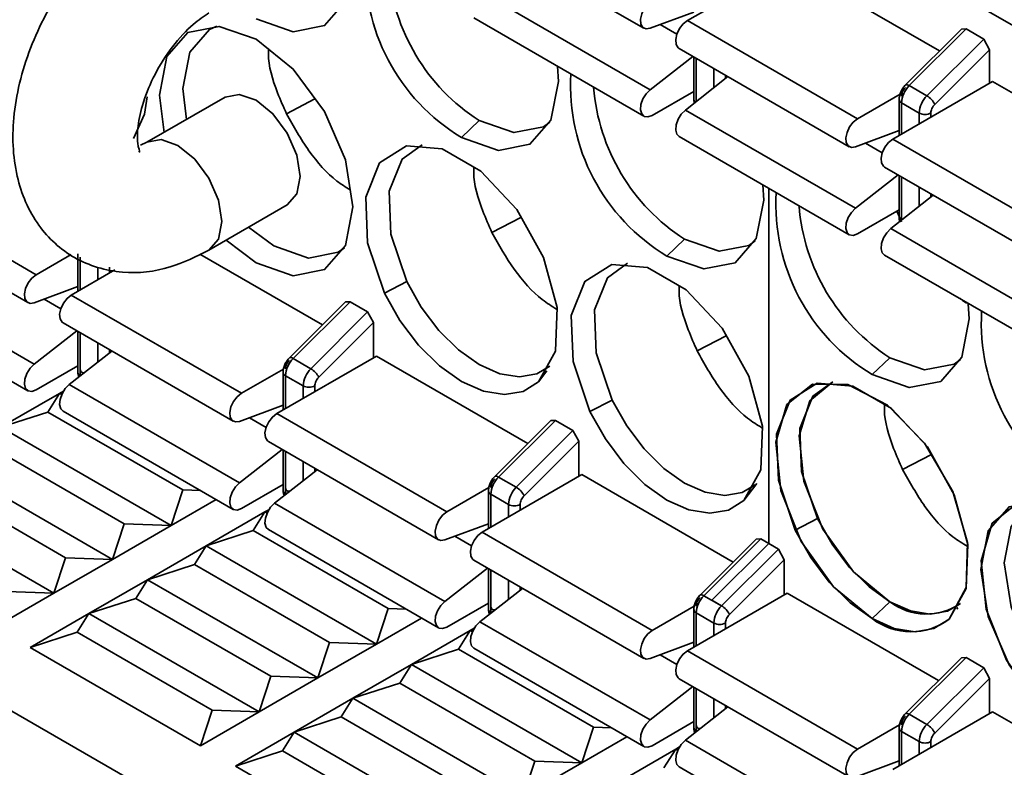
# Model space of a CAD drawing. Header units: millimetres. Extents: x 0 to 420, y 0 to 297.
# Tile 67 of 110: x 294.11 to 298.07, y 118.39 to 121.39. Entities that reach past the tile are written whole.
import ezdxf

# ---------------------------------------------------------------- set-up
doc = ezdxf.new("R2010")
doc.units = ezdxf.units.MM

msp = doc.modelspace()

# ---------------------------------------------------------------- linework, layer by layer
at = {"color": 7, "linetype": 'Continuous', "lineweight": 35}
for p, q in [((290.4322, 125.7956), (298.7776, 120.9779)), ((297.1228, 121.9333), (306.295, 116.6383)), ((295.9379, 121.7511), (296.6215, 121.3565)), ((296.7962, 121.387), (297.1969, 121.6183)), ((297.1969, 121.6183), (297.8092, 121.2648)), ((296.6465, 121.1092), (295.963, 121.5038)), ((295.9379, 121.3972), (296.6215, 121.0026)), ((296.8218, 121.421), (296.6465, 121.3558)), ((296.7962, 121.387), (297.4797, 120.9924)), ((297.8972, 121.3527), (297.6721, 121.1281)), ((297.9158, 121.3531), (297.6875, 121.1254)), ((297.8972, 121.3527), (297.9158, 121.3531)), ((297.9158, 121.3531), (297.9865, 121.3123)), ((296.7629, 121.2748), (297.4464, 120.8802)), ((297.9865, 121.3123), (297.7582, 121.0846)), ((297.9865, 121.3123), (298.0101, 121.2697)), ((296.6465, 121.1092), (296.8177, 121.2431)), ((296.8218, 121.2408), (296.8218, 121.0714)), ((297.7899, 121.05), (298.0101, 121.2697)), ((298.0101, 121.2697), (298.0101, 121.1353)), ((296.788, 121.0275), (296.9591, 121.1615)), ((298.0219, 121.1421), (297.6212, 120.9107)), ((297.6875, 121.1254), (297.7582, 121.0846)), ((298.0219, 121.1421), (298.6341, 120.7886)), ((294.9388, 121.0793), (294.6243, 120.8978)), ((296.8218, 121.1023), (296.6548, 121.0059)), ((297.4797, 120.9924), (297.6506, 121.091)), ((295.3, 121.0718), (295.1859, 121.0125)), ((297.6468, 121.0699), (297.6468, 120.9255)), ((297.6565, 121.0563), (297.7272, 121.0155)), ((296.788, 121.0275), (297.4715, 120.633)), ((295.9595, 120.9854), (295.8888, 120.9173)), ((296.7629, 120.921), (297.4464, 120.5264)), ((297.6468, 120.9448), (297.4715, 120.8796)), ((294.6243, 120.8978), (294.5986, 120.8859)), ((297.6212, 120.9107), (298.3047, 120.5161)), ((297.5878, 120.7986), (298.2714, 120.404)), ((293.4964, 120.7607), (294.1799, 120.3661)), ((297.4715, 120.633), (297.6427, 120.7669)), ((297.6468, 120.7646), (297.6468, 120.5951)), ((290.4322, 120.7195), (298.7776, 115.9018)), ((297.1228, 120.7132), (297.1228, 119.2863)), ((297.6129, 120.5513), (297.7841, 120.6853)), ((293.463, 120.6485), (294.1466, 120.2539)), ((294.8743, 120.4647), (295.1888, 120.6463)), ((297.6468, 120.6261), (297.4797, 120.5297)), ((297.6386, 120.6191), (297.6559, 120.5788)), ((297.6386, 120.6191), (297.6559, 120.5788)), ((296.1267, 120.5965), (296.0109, 120.5362)), ((295.0334, 120.5566), (295.1345, 120.4817)), ((298.2965, 120.1567), (297.6129, 120.5513)), ((295.0638, 120.4137), (294.9438, 120.5049)), ((296.7137, 120.4411), (296.7844, 120.5091)), ((294.3205, 120.4472), (294.1799, 120.3661)), ((294.3469, 120.4503), (294.3469, 120.2992)), ((294.8377, 120.449), (295.3301, 120.1647)), ((297.5878, 120.4447), (298.2714, 120.0501)), ((294.1717, 120.0066), (293.4881, 120.4012)), ((294.4966, 120.3856), (294.3213, 120.2844)), ((295.6691, 120.3389), (295.5797, 120.2924)), ((293.463, 120.2947), (294.1466, 119.9001)), ((294.1717, 120.2533), (294.3469, 120.3185)), ((294.3213, 120.2844), (295.0049, 119.8898)), ((295.4223, 120.2568), (295.1972, 120.0322)), ((295.4409, 120.2572), (295.2127, 120.0295)), ((295.4223, 120.2568), (295.4409, 120.2572)), ((295.4409, 120.2572), (295.5116, 120.2164)), ((295.5116, 120.2164), (295.2834, 119.9887)), ((295.5116, 120.2164), (295.5352, 120.1738)), ((294.288, 120.1723), (294.9715, 119.7777)), ((295.315, 119.9542), (295.5352, 120.1738)), ((295.5352, 120.1738), (295.5352, 120.0327)), ((294.3429, 120.1406), (294.1717, 120.0066)), ((294.3469, 120.1382), (294.3469, 119.9755)), ((296.9517, 120.1203), (296.8358, 120.06)), ((294.4843, 120.0589), (294.3131, 119.925)), ((295.547, 120.0395), (295.1463, 119.8082)), ((295.2127, 120.0295), (295.2834, 119.9887)), ((295.547, 120.0395), (296.155, 119.6885)), ((297.6094, 120.0329), (297.5387, 119.9648)), ((297.5387, 119.9648), (297.6094, 120.0329)), ((294.1799, 119.9034), (294.3469, 119.9998)), ((294.3449, 119.9986), (294.3469, 119.9974)), ((295.0049, 119.8898), (295.1734, 119.9871)), ((295.1719, 119.9741), (295.1719, 119.823)), ((295.1816, 119.9605), (295.2524, 119.9196)), ((294.0385, 119.7534), (294.2742, 119.8895)), ((294.2271, 119.8146), (294.2742, 119.8895)), ((294.2742, 119.8895), (294.2899, 119.8985)), ((294.2742, 119.8895), (294.287, 119.8936)), ((294.2742, 119.8895), (294.2825, 119.8846)), ((294.9966, 119.5304), (294.3131, 119.925)), ((296.4941, 119.8627), (296.4046, 119.8162)), ((294.0385, 119.7534), (294.2271, 119.8146)), ((294.2271, 119.8146), (294.7692, 119.5017)), ((294.288, 119.8184), (294.9715, 119.4238)), ((294.9966, 119.777), (295.1719, 119.8422)), ((295.1463, 119.8082), (295.8298, 119.4136)), ((296.2473, 119.7806), (296.0221, 119.556)), ((296.2659, 119.781), (296.0376, 119.5533)), ((296.2473, 119.7806), (296.2659, 119.781)), ((296.2659, 119.781), (296.3366, 119.7402)), ((294.0385, 119.7534), (294.722, 119.3588)), ((296.3366, 119.7402), (296.1083, 119.5125)), ((296.3366, 119.7402), (296.3602, 119.6976)), ((295.113, 119.696), (295.7965, 119.3014)), ((296.14, 119.4779), (296.3602, 119.6976)), ((296.3602, 119.6976), (296.3602, 119.5565)), ((293.9914, 119.6786), (294.5335, 119.3656)), ((295.1678, 119.6643), (294.9966, 119.5304)), ((295.1719, 119.662), (295.1719, 119.4992)), ((294.4863, 119.2227), (293.8028, 119.6173)), ((297.7767, 119.6441), (297.6608, 119.5837)), ((297.6608, 119.5837), (297.7767, 119.644)), ((295.3092, 119.5827), (295.138, 119.4487)), ((294.2978, 119.2295), (293.7556, 119.5425)), ((296.3719, 119.5633), (295.9712, 119.3319)), ((296.0376, 119.5533), (296.1083, 119.5125)), ((296.3719, 119.5633), (296.98, 119.2123)), ((294.7692, 119.5017), (294.722, 119.3588)), ((294.8412, 119.4991), (294.7692, 119.5017)), ((295.1719, 119.5235), (295.0049, 119.4271)), ((295.1698, 119.5223), (295.1719, 119.5212)), ((295.8298, 119.4136), (295.9984, 119.5109)), ((295.9968, 119.4978), (295.9968, 119.3467)), ((297.0748, 119.5275), (297.0228, 119.4593)), ((294.2506, 119.0867), (293.5671, 119.4813)), ((294.9031, 119.4633), (294.722, 119.3588)), ((296.0066, 119.4842), (296.0773, 119.4434)), ((295.0992, 119.4132), (295.1148, 119.4223)), ((295.0992, 119.4132), (295.1119, 119.4174)), ((295.8216, 119.0542), (295.138, 119.4487)), ((296.0773, 119.4434), (296.0773, 119.3932)), ((296.1245, 119.4204), (296.1245, 119.4434)), ((294.8634, 119.2771), (295.0992, 119.4132)), ((295.052, 119.3384), (295.0992, 119.4132)), ((295.0992, 119.4132), (295.1075, 119.4084)), ((297.319, 119.3864), (297.2296, 119.3399)), ((294.5335, 119.3656), (294.4863, 119.2227)), ((294.722, 119.3588), (294.4863, 119.2227)), ((294.722, 119.3588), (294.5335, 119.3656)), ((294.8634, 119.2771), (295.052, 119.3384)), ((295.052, 119.3384), (295.5941, 119.0254)), ((295.113, 119.3422), (295.7965, 118.9476)), ((295.8216, 119.3008), (295.9968, 119.366)), ((295.9712, 119.3319), (296.6548, 118.9373)), ((297.0723, 119.3043), (296.8471, 119.0797)), ((297.0908, 119.3047), (296.8626, 119.077)), ((297.0723, 119.3043), (297.0908, 119.3047)), ((297.0908, 119.3047), (297.1615, 119.2639)), ((294.6277, 119.1411), (294.8634, 119.2771)), ((294.8163, 119.2023), (294.8634, 119.2771)), ((294.8634, 119.2771), (295.547, 118.8826)), ((297.1228, 119.2863), (296.8945, 119.0586)), ((297.1615, 119.2639), (296.9333, 119.0362)), ((297.1228, 119.2863), (297.1615, 119.2639)), ((297.1615, 119.2639), (297.1851, 119.2213)), ((294.2978, 119.2295), (294.2506, 119.0867)), ((294.4863, 119.2227), (294.2506, 119.0867)), ((294.4863, 119.2227), (294.2978, 119.2295)), ((295.9379, 119.2198), (296.6215, 118.8252)), ((296.9649, 119.0017), (297.1851, 119.2213)), ((297.1851, 119.2213), (297.1851, 119.0802)), ((294.6277, 119.1411), (294.8163, 119.2023)), ((294.8163, 119.2023), (295.3584, 118.8894)), ((295.9928, 119.1881), (295.8216, 119.0542)), ((295.9968, 119.1858), (295.9968, 119.023)), ((294.392, 119.005), (294.6277, 119.1411)), ((294.5806, 119.0662), (294.6277, 119.1411)), ((294.6277, 119.1411), (295.3113, 118.7465)), ((296.0773, 119.1393), (296.0773, 119.062)), ((296.1342, 119.1065), (295.963, 118.9725)), ((296.1245, 119.0988), (296.1245, 119.1121)), ((294.2506, 119.0867), (294.0149, 118.9506)), ((294.2506, 119.0867), (294.0621, 119.0935)), ((294.392, 119.005), (294.5806, 119.0662)), ((294.5806, 119.0662), (295.1227, 118.7533)), ((297.1969, 119.087), (296.7962, 118.8557)), ((296.8626, 119.077), (296.9333, 119.0362)), ((296.8945, 119.0586), (296.9333, 119.0362)), ((297.1969, 119.087), (297.8049, 118.736)), ((295.5941, 119.0254), (295.547, 118.8826)), ((295.6661, 119.0228), (295.5941, 119.0254)), ((295.9968, 119.0473), (295.8298, 118.9509)), ((295.9948, 119.0461), (295.9968, 119.0449)), ((296.8233, 119.0347), (296.6548, 118.9373)), ((296.8218, 119.0216), (296.8218, 118.8705)), ((297.5387, 118.985), (297.6094, 119.053)), ((294.1563, 118.8689), (294.392, 119.005)), ((294.3449, 118.9302), (294.392, 119.005)), ((295.0756, 118.6104), (294.392, 119.005)), ((295.7281, 118.9871), (295.547, 118.8826)), ((296.8316, 119.008), (296.9023, 118.9672)), ((295.9241, 118.937), (295.9398, 118.946)), ((295.9241, 118.937), (295.9369, 118.9411)), ((296.6465, 118.5779), (295.963, 118.9725)), ((296.9494, 118.9442), (296.9494, 118.9672)), ((294.1563, 118.8689), (294.3449, 118.9302)), ((294.3449, 118.9302), (294.887, 118.6172)), ((295.6884, 118.8009), (295.9241, 118.937)), ((295.877, 118.8621), (295.9241, 118.937)), ((295.9241, 118.937), (295.9324, 118.9322)), ((294.8399, 118.4743), (294.1563, 118.8689)), ((295.3584, 118.8894), (295.3113, 118.7465)), ((295.547, 118.8826), (295.3113, 118.7465)), ((295.547, 118.8826), (295.3584, 118.8894)), ((295.6884, 118.8009), (295.877, 118.8621)), ((295.877, 118.8621), (296.4191, 118.5492)), ((295.9379, 118.8659), (296.6215, 118.4713)), ((296.6465, 118.8246), (296.8218, 118.8898)), ((296.7962, 118.8557), (297.4797, 118.4611)), ((297.8972, 118.8281), (297.6721, 118.6035)), ((297.9158, 118.8285), (297.6875, 118.6008)), ((297.8972, 118.8281), (297.9158, 118.8285)), ((297.9158, 118.8285), (297.9865, 118.7877)), ((295.4527, 118.6648), (295.6884, 118.8009)), ((295.6413, 118.7261), (295.6884, 118.8009)), ((296.3719, 118.4063), (295.6884, 118.8009)), ((297.9865, 118.7877), (297.7582, 118.56)), ((297.9865, 118.7877), (298.0101, 118.7451)), ((295.1227, 118.7533), (295.0756, 118.6104)), ((295.3113, 118.7465), (295.0756, 118.6104)), ((295.3113, 118.7465), (295.1227, 118.7533)), ((296.7629, 118.7435), (297.4464, 118.3489)), ((297.7899, 118.5254), (298.0101, 118.7451)), ((298.0101, 118.7451), (298.0101, 118.604)), ((295.4527, 118.6648), (295.6413, 118.7261)), ((296.1834, 118.4131), (295.6413, 118.7261)), ((296.8177, 118.7119), (296.6465, 118.5779)), ((296.8218, 118.7095), (296.8218, 118.5468)), ((295.217, 118.5288), (295.4527, 118.6648)), ((295.4056, 118.59), (295.4527, 118.6648)), ((296.1362, 118.2702), (295.4527, 118.6648)), ((296.9591, 118.6302), (296.788, 118.4963)), ((296.9494, 118.6226), (296.9494, 118.6358)), ((294.887, 118.6172), (294.8399, 118.4743)), ((295.0756, 118.6104), (294.8399, 118.4743)), ((295.0756, 118.6104), (294.887, 118.6172)), ((295.217, 118.5288), (295.4056, 118.59)), ((295.9477, 118.2771), (295.4056, 118.59)), ((298.0219, 118.6108), (297.6212, 118.3795)), ((297.6875, 118.6008), (297.7582, 118.56)), ((298.0219, 118.6108), (298.6299, 118.2598)), ((296.4191, 118.5492), (296.3719, 118.4063)), ((296.4911, 118.5466), (296.4191, 118.5492)), ((296.8218, 118.5711), (296.6548, 118.4746)), ((296.8197, 118.5699), (296.8218, 118.5687)), ((297.4797, 118.4611), (297.6483, 118.5584)), ((297.6468, 118.5453), (297.6468, 118.3942)), ((294.9813, 118.3927), (295.217, 118.5288)), ((295.1699, 118.4539), (295.217, 118.5288)), ((295.9005, 118.1342), (295.217, 118.5288)), ((296.553, 118.5108), (296.3719, 118.4063)), ((297.6565, 118.5317), (297.7272, 118.4909)), ((296.7491, 118.4607), (296.7647, 118.4698)), ((296.7491, 118.4607), (296.7619, 118.4649)), ((297.4715, 118.1017), (296.788, 118.4963)), ((294.9813, 118.3927), (295.1699, 118.4539)), ((295.1699, 118.4539), (295.712, 118.141)), ((296.5134, 118.3247), (296.7491, 118.4607)), ((296.7019, 118.3859), (296.7491, 118.4607)), ((296.7574, 118.4559), (296.7491, 118.4607)), ((295.6648, 117.9981), (294.9813, 118.3927)), ((296.1834, 118.4131), (296.1362, 118.2702)), ((296.3719, 118.4063), (296.1362, 118.2702)), ((296.3719, 118.4063), (296.1834, 118.4131)), ((296.7629, 118.3897), (297.4464, 117.9951)), ((297.4715, 118.3483), (297.6468, 118.4135))]:
    msp.add_line(p, q, dxfattribs=at)
at = {"color": 8, "linetype": 'Continuous', "lineweight": 35}
for p, q in [((296.7538, 121.3317), (296.6864, 121.3706)), ((296.8316, 121.0617), (296.8316, 121.2352)), ((296.9023, 121.1943), (296.9023, 121.117)), ((296.9494, 121.1539), (296.9494, 121.1671)), ((297.6565, 120.9312), (297.6565, 121.0563)), ((297.7272, 121.0155), (297.7272, 120.972)), ((297.7744, 120.9992), (297.7744, 121.0155)), ((297.5787, 120.8555), (297.5113, 120.8944)), ((297.6565, 120.5854), (297.6565, 120.7589)), ((297.7272, 120.7181), (297.7272, 120.6408)), ((297.7744, 120.6776), (297.7744, 120.6909)), ((294.3567, 120.3048), (294.3567, 120.4367)), ((294.4274, 120.3959), (294.4274, 120.3457)), ((294.4745, 120.3729), (294.4745, 120.3959)), ((294.2789, 120.2292), (294.2115, 120.2681)), ((294.3567, 119.9619), (294.3567, 120.1326)), ((294.4274, 120.0918), (294.4274, 120.0144)), ((294.4745, 120.0513), (294.4745, 120.0646)), ((296.2318, 119.9801), (296.1978, 119.9355)), ((294.3587, 119.9607), (294.3567, 119.9619)), ((294.3567, 119.9592), (294.3567, 119.9619)), ((295.1816, 119.8286), (295.1816, 119.9605)), ((295.2524, 119.9196), (295.2524, 119.8694)), ((295.2995, 119.8966), (295.2995, 119.9196)), ((295.1038, 119.7529), (295.0364, 119.7918)), ((295.1816, 119.4856), (295.1816, 119.6564)), ((295.2524, 119.6155), (295.2524, 119.5382)), ((295.2995, 119.5751), (295.2995, 119.5883)), ((295.1837, 119.4845), (295.1816, 119.4856)), ((295.1817, 119.4829), (295.1816, 119.4856)), ((296.0066, 119.3524), (296.0066, 119.4842)), ((295.9288, 119.2767), (295.8614, 119.3156)), ((296.0066, 119.0094), (296.0066, 119.1801)), ((297.8825, 119.0286), (297.8784, 119.0233)), ((297.8825, 119.0286), (297.8817, 119.0276)), ((296.0086, 119.0082), (296.0066, 119.0094)), ((296.0066, 119.0094), (296.0067, 119.0067)), ((296.8316, 118.8761), (296.8316, 119.008)), ((296.9023, 118.9672), (296.9023, 118.9169)), ((296.9494, 118.9442), (296.9494, 118.9672)), ((296.7538, 118.8005), (296.6864, 118.8394)), ((296.8316, 118.5332), (296.8316, 118.7039)), ((296.9023, 118.6631), (296.9023, 118.5857)), ((296.9494, 118.6226), (296.9494, 118.6358)), ((296.8336, 118.532), (296.8316, 118.5332)), ((296.8316, 118.5304), (296.8316, 118.5332)), ((297.6565, 118.3999), (297.6565, 118.5317)), ((297.7272, 118.4909), (297.7272, 118.4407)), ((297.7744, 118.4679), (297.7744, 118.4909))]:
    msp.add_line(p, q, dxfattribs=at)
at = {"color": 7, "linetype": 'Continuous', "lineweight": 35, "flags": 128}
for points in [[(295.4493, 121.6793), (295.4527, 121.6181), (295.4231, 121.4634), (295.3388, 121.3663), (295.2126, 121.3418), (295.0638, 121.3936)], [(296.6465, 121.3558), (296.6303, 121.3535), (296.6174, 121.3595), (296.6095, 121.3729), (296.6078, 121.3919), (296.6125, 121.4139), (296.6229, 121.436), (296.6377, 121.4551), (296.6548, 121.4686)], [(294.6938, 120.9379), (294.6749, 121.0873), (294.7045, 121.2421), (294.7888, 121.3391), (294.915, 121.3636), (295.0638, 121.3119), (295.2126, 121.1918), (295.3388, 121.0216), (295.4231, 120.8272), (295.4527, 120.6383), (295.4231, 120.4835), (295.3388, 120.3865), (295.2126, 120.362), (295.0638, 120.4137), (295.0638, 120.4137)], [(294.9052, 121.3644), (294.8762, 121.3511), (294.797, 121.2599), (294.7692, 121.1145), (294.7834, 120.9896)], [(296.7629, 121.2748), (296.7588, 121.2778), (296.7509, 121.2912), (296.7492, 121.3102), (296.7539, 121.3322), (296.7644, 121.3543), (296.7791, 121.3734), (296.7962, 121.387)], [(296.2743, 121.203), (296.2777, 121.1419), (296.2481, 120.9871), (296.1638, 120.8901), (296.0376, 120.8656), (295.8888, 120.9173)], [(294.6266, 121.0809), (294.6158, 121.0111), (294.5709, 120.9136)], [(294.9388, 121.0793), (294.9961, 121.0904), (295.0638, 121.0669), (295.1314, 121.0123), (295.1888, 120.935), (295.2271, 120.8466), (295.2406, 120.7607), (295.2271, 120.6904), (295.1888, 120.6463), (295.1888, 120.6463)], [(296.6548, 121.0059), (296.6377, 120.9998), (296.6229, 121.0018), (296.6125, 121.0119), (296.6078, 121.0285), (296.6095, 121.0494), (296.6174, 121.0718), (296.6303, 121.0927), (296.6465, 121.1092)], [(296.7629, 120.921), (296.7539, 120.9302), (296.7492, 120.9468), (296.7509, 120.9678), (296.7588, 120.9902), (296.7717, 121.0111), (296.788, 121.0275)], [(295.9595, 120.9854), (296.0993, 120.9368), (296.2178, 120.9598), (296.2438, 120.9782)], [(297.4715, 120.8796), (297.4552, 120.8773), (297.4423, 120.8832), (297.4345, 120.8966), (297.4328, 120.9156), (297.4375, 120.9377), (297.4479, 120.9597), (297.4627, 120.9788), (297.4797, 120.9924)], [(297.4715, 120.8796), (297.4552, 120.8773), (297.4423, 120.8832), (297.4345, 120.8966), (297.4328, 120.9156), (297.4375, 120.9377), (297.4479, 120.9597), (297.4627, 120.9788), (297.4797, 120.9924)], [(295.5797, 120.2924), (295.5117, 120.4939), (295.5046, 120.6782), (295.5593, 120.8154), (295.6671, 120.8835), (295.8107, 120.8716), (295.9668, 120.7815), (296.1104, 120.6277), (296.2182, 120.4351), (296.2729, 120.2346), (296.2658, 120.0587), (296.1978, 119.9355)], [(295.7301, 120.8882), (295.65, 120.8302), (295.5986, 120.7013), (295.6053, 120.5283), (295.6691, 120.3389)], [(297.5878, 120.7986), (297.5837, 120.8016), (297.5759, 120.815), (297.5742, 120.834), (297.5789, 120.856), (297.5893, 120.8781), (297.6041, 120.8972), (297.6212, 120.9107)], [(297.5878, 120.7986), (297.5837, 120.8016), (297.5759, 120.815), (297.5742, 120.834), (297.5789, 120.856), (297.5893, 120.8781), (297.6041, 120.8972), (297.6212, 120.9107)], [(297.0992, 120.7268), (297.1026, 120.6657), (297.073, 120.5109), (296.9887, 120.4139), (296.8625, 120.3893), (296.7137, 120.4411)], [(297.4797, 120.5297), (297.4627, 120.5235), (297.4479, 120.5256), (297.4375, 120.5356), (297.4328, 120.5522), (297.4345, 120.5732), (297.4423, 120.5956), (297.4552, 120.6165), (297.4715, 120.633)], [(297.4797, 120.5297), (297.4627, 120.5235), (297.4479, 120.5256), (297.4375, 120.5356), (297.4328, 120.5522), (297.4345, 120.5732), (297.4423, 120.5956), (297.4552, 120.6165), (297.4715, 120.633)], [(297.5878, 120.4447), (297.5789, 120.454), (297.5742, 120.4706), (297.5759, 120.4915), (297.5837, 120.514), (297.5967, 120.5348), (297.6129, 120.5513)], [(297.5878, 120.4447), (297.5789, 120.454), (297.5742, 120.4706), (297.5759, 120.4915), (297.5837, 120.514), (297.5967, 120.5348), (297.6129, 120.5513)], [(296.7844, 120.5091), (296.9242, 120.4605), (297.0428, 120.4835), (297.0688, 120.502)], [(295.1345, 120.4817), (295.2743, 120.4331), (295.3928, 120.4562), (295.4189, 120.4746)], [(296.4046, 119.8162), (296.3367, 120.0177), (296.3295, 120.2019), (296.3843, 120.3392), (296.4921, 120.4073), (296.6356, 120.3953), (296.7918, 120.3052), (296.9353, 120.1514), (297.0431, 119.9588), (297.0979, 119.7584), (297.0907, 119.5824), (297.0228, 119.4593)], [(296.5551, 120.4119), (296.4749, 120.354), (296.4235, 120.2251), (296.4303, 120.052), (296.4941, 119.8627)], [(294.1799, 120.3661), (294.1628, 120.3525), (294.1481, 120.3334), (294.1376, 120.3113), (294.133, 120.2893), (294.1346, 120.2703), (294.1425, 120.2569), (294.1554, 120.251), (294.1717, 120.2533)], [(295.6691, 120.3389), (295.7272, 120.2358), (295.7975, 120.1427), (295.8763, 120.0646), (295.9595, 120.0055), (296.0426, 119.9686), (296.1214, 119.9557), (296.1917, 119.9676), (296.2438, 119.9983)], [(294.3213, 120.2844), (294.3043, 120.2709), (294.2895, 120.2518), (294.2791, 120.2297), (294.2744, 120.2077), (294.2761, 120.1887), (294.2839, 120.1753), (294.288, 120.1723)], [(296.1978, 119.9355), (296.136, 119.8972), (296.0612, 119.8845), (295.9773, 119.8981), (295.8888, 119.9375), (295.8002, 120.0004), (295.7164, 120.0835), (295.6415, 120.1826), (295.5797, 120.2924)], [(297.9243, 120.2493), (297.9276, 120.1894), (297.898, 120.0347), (297.8137, 119.9376), (297.6875, 119.9131), (297.5387, 119.9648)], [(297.9243, 120.2493), (297.9276, 120.1894), (297.898, 120.0347), (297.8137, 119.9376), (297.6875, 119.9131), (297.5387, 119.9648)], [(297.6094, 120.0329), (297.7492, 119.9843), (297.8677, 120.0073), (297.8937, 120.0257)], [(297.6094, 120.0329), (297.7492, 119.9843), (297.8677, 120.0073), (297.8937, 120.0257)], [(294.1717, 120.0066), (294.1554, 119.9902), (294.1425, 119.9693), (294.1346, 119.9468), (294.133, 119.9259), (294.1376, 119.9093), (294.1481, 119.8993), (294.1628, 119.8972), (294.1799, 119.9034)], [(297.2296, 119.3399), (297.1617, 119.5415), (297.1545, 119.7257), (297.2092, 119.8629), (297.3171, 119.9311), (297.4606, 119.9191), (297.6167, 119.829), (297.7603, 119.6752), (297.8681, 119.4826), (297.9228, 119.2821), (297.9157, 119.1062), (297.8477, 118.9831)], [(297.38, 119.9357), (297.2875, 119.8602), (297.2452, 119.7188), (297.2641, 119.5364), (297.3409, 119.3437), (297.4629, 119.173), (297.6094, 119.053)], [(297.38, 119.9357), (297.2999, 119.8778), (297.2485, 119.7488), (297.2552, 119.5758), (297.319, 119.3864)], [(294.3131, 119.925), (294.2968, 119.9085), (294.2839, 119.8876), (294.2761, 119.8652), (294.2744, 119.8443), (294.2791, 119.8277), (294.288, 119.8184)], [(295.0049, 119.8898), (294.9878, 119.8763), (294.973, 119.8572), (294.9626, 119.8351), (294.9579, 119.8131), (294.9596, 119.7941), (294.9674, 119.7807), (294.9804, 119.7747), (294.9966, 119.777)], [(297.5387, 118.985), (297.3827, 119.1127), (297.2529, 119.2944), (297.1711, 119.4996), (297.151, 119.6937), (297.196, 119.8443), (297.2985, 119.926), (297.4413, 119.9251), (297.6005, 119.8418), (297.7493, 119.69), (297.8627, 119.4953), (297.9218, 119.2903), (297.9165, 119.1094), (297.8477, 118.9831)], [(296.4941, 119.8627), (296.5522, 119.7596), (296.6225, 119.6665), (296.7013, 119.5883), (296.7844, 119.5293), (296.8676, 119.4923), (296.9464, 119.4795), (297.0167, 119.4914), (297.0688, 119.5221)], [(297.0228, 119.4593), (296.9609, 119.4209), (296.8861, 119.4082), (296.8022, 119.4219), (296.7137, 119.4612), (296.6252, 119.5241), (296.5413, 119.6073), (296.4665, 119.7064), (296.4046, 119.8162)], [(295.1463, 119.8082), (295.1292, 119.7946), (295.1145, 119.7755), (295.104, 119.7534), (295.0993, 119.7314), (295.101, 119.7124), (295.1089, 119.699), (295.113, 119.696)], [(294.9966, 119.5304), (294.9804, 119.5139), (294.9674, 119.493), (294.9596, 119.4706), (294.9579, 119.4497), (294.9626, 119.4331), (294.973, 119.423), (294.9878, 119.421), (295.0049, 119.4271)], [(298.3636, 118.5088), (298.2148, 118.6289), (298.0886, 118.799), (298.0043, 118.9934), (297.9747, 119.1824), (298.0043, 119.3371), (298.0886, 119.4342), (298.2148, 119.4587), (298.3636, 119.4069), (298.5125, 119.2868), (298.6386, 119.1167), (298.7229, 118.9223), (298.7525, 118.7333), (298.7229, 118.5786), (298.6386, 118.4815), (298.5125, 118.457), (298.3636, 118.5088)], [(298.205, 119.4595), (298.176, 119.4461), (298.0968, 119.355), (298.069, 119.2096), (298.0968, 119.0321), (298.176, 118.8495), (298.2945, 118.6896), (298.4343, 118.5768), (298.5741, 118.5282), (298.6927, 118.5512), (298.7182, 118.5692)], [(295.138, 119.4487), (295.1218, 119.4323), (295.1089, 119.4114), (295.101, 119.389), (295.0993, 119.368), (295.104, 119.3514), (295.113, 119.3422)], [(298.3636, 118.5088), (298.2077, 118.6365), (298.0779, 118.8182), (297.9961, 119.0233), (297.976, 119.2175), (298.0209, 119.368), (298.1235, 119.4497), (298.2663, 119.4488), (298.4255, 119.3655), (298.5743, 119.2138), (298.6877, 119.019), (298.7467, 118.814), (298.7414, 118.6332), (298.6727, 118.5068)], [(295.8298, 119.4136), (295.8128, 119.4), (295.798, 119.3809), (295.7876, 119.3589), (295.7829, 119.3368), (295.7846, 119.3178), (295.7924, 119.3044), (295.8053, 119.2985), (295.8216, 119.3008)], [(297.319, 119.3864), (297.3771, 119.2833), (297.4474, 119.1902), (297.5262, 119.1121), (297.6094, 119.053), (297.6925, 119.0161), (297.7713, 119.0033), (297.8416, 119.0152), (297.8937, 119.0459)], [(297.8477, 118.9831), (297.7859, 118.9447), (297.7111, 118.932), (297.6272, 118.9457), (297.5387, 118.985), (297.4501, 119.0479), (297.3663, 119.1311), (297.2914, 119.2301), (297.2296, 119.3399)], [(295.9712, 119.3319), (295.9542, 119.3184), (295.9394, 119.2993), (295.929, 119.2772), (295.9243, 119.2552), (295.926, 119.2362), (295.9338, 119.2228), (295.9379, 119.2198)], [(295.8216, 119.0542), (295.8053, 119.0377), (295.7924, 119.0168), (295.7846, 118.9944), (295.7829, 118.9734), (295.7876, 118.9568), (295.798, 118.9468), (295.8128, 118.9447), (295.8298, 118.9509)], [(295.963, 118.9725), (295.9467, 118.956), (295.9338, 118.9352), (295.926, 118.9127), (295.9243, 118.8918), (295.929, 118.8752), (295.9379, 118.8659)], [(296.6548, 118.9373), (296.6377, 118.9238), (296.6229, 118.9047), (296.6125, 118.8826), (296.6078, 118.8606), (296.6095, 118.8416), (296.6174, 118.8282), (296.6303, 118.8223), (296.6465, 118.8246)], [(296.7962, 118.8557), (296.7791, 118.8422), (296.7644, 118.823), (296.7539, 118.801), (296.7492, 118.7789), (296.7509, 118.76), (296.7588, 118.7466), (296.7629, 118.7435)], [(296.7962, 118.8557), (296.7791, 118.8422), (296.7644, 118.823), (296.7539, 118.801), (296.7492, 118.7789), (296.7509, 118.76), (296.7588, 118.7466), (296.7629, 118.7435)], [(296.6465, 118.5779), (296.6303, 118.5614), (296.6174, 118.5406), (296.6095, 118.5181), (296.6078, 118.4972), (296.6125, 118.4806), (296.6229, 118.4706), (296.6377, 118.4685), (296.6548, 118.4746)], [(296.788, 118.4963), (296.7717, 118.4798), (296.7588, 118.4589), (296.7509, 118.4365), (296.7492, 118.4155), (296.7539, 118.3989), (296.7629, 118.3897)], [(296.788, 118.4963), (296.7717, 118.4798), (296.7588, 118.4589), (296.7509, 118.4365), (296.7492, 118.4155), (296.7539, 118.3989), (296.7629, 118.3897)], [(297.4797, 118.4611), (297.4627, 118.4476), (297.4479, 118.4284), (297.4375, 118.4064), (297.4328, 118.3843), (297.4345, 118.3654), (297.4423, 118.352), (297.4552, 118.346), (297.4715, 118.3483)]]:
    msp.add_lwpolyline(points, dxfattribs=at)
at = {"color": 8, "linetype": 'Continuous', "lineweight": 35, "flags": 128}
for points in [[(297.6721, 121.1281), (297.6732, 121.1289), (297.6758, 121.1294), (297.6791, 121.129), (297.6831, 121.1276), (297.6875, 121.1254)], [(294.6243, 120.8978), (294.6816, 120.9089), (294.7493, 120.8854), (294.8169, 120.8308), (294.8743, 120.7534), (294.9126, 120.6651), (294.9261, 120.5792), (294.9126, 120.5088), (294.8743, 120.4647), (294.8742, 120.4647)], [(295.1972, 120.0322), (295.1984, 120.033), (295.2009, 120.0335), (295.2043, 120.0331), (295.2082, 120.0318), (295.2127, 120.0295)], [(296.0221, 119.556), (296.0233, 119.5568), (296.0259, 119.5573), (296.0292, 119.5569), (296.0332, 119.5555), (296.0376, 119.5533)], [(296.8471, 119.0797), (296.8483, 119.0805), (296.8508, 119.0811), (296.8542, 119.0807), (296.8581, 119.0793), (296.8626, 119.077)], [(297.6721, 118.6035), (297.6732, 118.6043), (297.6758, 118.6048), (297.6791, 118.6044), (297.6831, 118.6031), (297.6875, 118.6008)]]:
    msp.add_lwpolyline(points, dxfattribs=at)
at = {"color": 7, "linetype": 'Continuous', "lineweight": 35}
for centre, radius, start, end in [((296.2995, 121.6011), 0.7976, 176.6165, 239.0068), ((296.3914, 121.6577), 0.7992, 184.4755, 237.2862), ((297.1244, 121.1248), 0.7976, 176.6165, 239.0068), ((297.2163, 121.1815), 0.7992, 184.4755, 237.2862), ((297.7606, 121.0511), 0.1042, 134.5192, 177.107), ((297.8313, 121.0102), 0.1042, 134.5192, 177.107), ((297.7174, 121.0154), 0.0804, 25.5536, 59.4311), ((297.7508, 121.061), 0.0512, 242.6119, 297.3875), ((297.9494, 120.6486), 0.7976, 176.6165, 239.0068), ((298.0413, 120.7053), 0.7992, 184.4755, 237.2862), ((298.7744, 120.1724), 0.7976, 176.6165, 239.0068), ((295.2857, 119.9552), 0.1042, 134.5191, 177.1069), ((295.3565, 119.9144), 0.1042, 134.5191, 177.1069), ((295.2425, 119.9195), 0.0804, 25.5536, 59.4311), ((295.2759, 119.9651), 0.0512, 242.6119, 297.3875), ((296.1107, 119.479), 0.1042, 134.5191, 177.1069), ((296.1814, 119.4381), 0.1042, 134.5191, 177.1069), ((296.0675, 119.4433), 0.0804, 25.5536, 59.4311), ((296.1009, 119.4889), 0.0512, 242.6119, 297.3875), ((296.9357, 119.0027), 0.1042, 134.5191, 177.1069), ((297.0064, 118.9619), 0.1042, 134.5191, 177.1069), ((296.8924, 118.967), 0.0804, 25.5536, 59.4311), ((297.7565, 119.2457), 0.2425, 232.6425, 304.4745), ((297.6945, 119.1877), 0.2557, 232.4533, 306.8355), ((296.9258, 119.0127), 0.0512, 242.6119, 297.3875), ((297.7606, 118.5265), 0.1042, 134.5191, 177.1069), ((297.8313, 118.4857), 0.1042, 134.5191, 177.1069), ((297.7174, 118.4908), 0.0804, 25.5536, 59.4311), ((297.7508, 118.5364), 0.0512, 242.6119, 297.3875)]:
    msp.add_arc(centre, radius, start, end, dxfattribs=at)
at = {"color": 8, "linetype": 'Continuous', "lineweight": 35}
for centre, radius, start, end in [((296.8374, 121.0726), 0.0157, 184.7136, 236.7845), ((297.6634, 121.0716), 0.0168, 185.6965, 245.6279), ((297.6624, 120.5964), 0.0157, 184.7136, 236.7845), ((294.3636, 119.9771), 0.0168, 185.6935, 245.6233), ((295.1872, 119.9748), 0.0154, 182.6067, 248.6905), ((295.1886, 119.5009), 0.0168, 185.6935, 245.6233), ((296.0135, 119.4995), 0.0168, 185.6965, 245.6279), ((296.0135, 119.0247), 0.0168, 185.6935, 245.6233), ((296.8385, 119.0232), 0.0168, 185.6965, 245.6279), ((296.8385, 118.5484), 0.0168, 185.6935, 245.6233), ((297.6634, 118.547), 0.0168, 185.6965, 245.6279)]:
    msp.add_arc(centre, radius, start, end, dxfattribs=at)
at = {"color": 7, "linetype": 'Continuous', "lineweight": 35}
for points, knots in [([(294.6243, 121.8504), (294.5822, 121.8229), (294.4652, 121.7466), (294.2976, 121.5594), (294.1514, 121.2945), (294.0791, 121.0168), (294.0884, 120.7656), (294.1746, 120.5621), (294.329, 120.4202), (294.5224, 120.3637), (294.7114, 120.3841), (294.8228, 120.4393), (294.8743, 120.4647)], [0, 0, 0, 0, 0.0666788, 0.1855549, 0.3048874, 0.4267538, 0.5405367, 0.6428717, 0.7346899, 0.8306554, 0.9217944, 1, 1, 1, 1]), ([(294.592, 120.8617), (294.5936, 120.8601), (294.5991, 120.8547), (294.5848, 120.8881), (294.5867, 120.9607), (294.6079, 121.0605), (294.6552, 121.1741), (294.7258, 121.2854), (294.807, 121.3729), (294.8534, 121.4036), (294.8743, 121.4174)], [0, 0, 0, 0, 0.053741, 0.182661, 0.308091, 0.437634, 0.578858, 0.728147, 0.877895, 1, 1, 1, 1]), ([(295.1137, 121.2743), (295.1133, 121.267), (295.1103, 121.2137), (295.138, 121.1198), (295.1735, 121.0403), (295.1859, 121.0124)], [0, 0, 0, 0, 0.093679, 0.681593, 1, 1, 1, 1]), ([(297.6725, 121.1284), (297.669, 121.1245), (297.6618, 121.1165), (297.6535, 121.1011), (297.6478, 121.0849), (297.6471, 121.0748), (297.6468, 121.0699)], [0, 0, 0, 0, 0.241215, 0.496153, 0.753079, 1, 1, 1, 1]), ([(297.672, 121.1181), (297.6698, 121.1157), (297.6655, 121.1108), (297.6605, 121.1017), (297.6571, 121.0922), (297.6567, 121.0864), (297.6565, 121.0835)], [0, 0, 0, 0, 0.248589, 0.499995, 0.748809, 1, 1, 1, 1]), ([(297.672, 121.1181), (297.6698, 121.1157), (297.6655, 121.1108), (297.6605, 121.1017), (297.6571, 121.0922), (297.6567, 121.0864), (297.6565, 121.0835)], [0, 0, 0, 0, 0.248589, 0.499995, 0.748809, 1, 1, 1, 1]), ([(296.8218, 121.0714), (296.8219, 121.0672), (296.8221, 121.0619), (296.8239, 121.0571), (296.8243, 121.056)], [0, 0, 0, 0, 0.7668803, 1, 1, 1, 1]), ([(297.7744, 121.0155), (297.7746, 121.0184), (297.775, 121.0242), (297.7784, 121.0336), (297.7833, 121.0427), (297.7877, 121.0476), (297.7899, 121.05)], [0, 0, 0, 0, 0.24821, 0.499724, 0.748432, 1, 1, 1, 1]), ([(295.1859, 121.0125), (295.2141, 120.9618), (295.2704, 120.8606), (295.3646, 120.7542), (295.4235, 120.718), (295.4414, 120.707)], [0, 0, 0, 0, 0.41048, 0.820973, 1, 1, 1, 1]), ([(295.9387, 120.799), (295.9383, 120.7914), (295.9352, 120.7378), (295.963, 120.6436), (295.9984, 120.5641), (296.0109, 120.5362)], [0, 0, 0, 0, 0.097339, 0.682879, 1, 1, 1, 1]), ([(297.6468, 120.5951), (297.6469, 120.591), (297.647, 120.5856), (297.6488, 120.5809), (297.6493, 120.5797)], [0, 0, 0, 0, 0.7668803, 1, 1, 1, 1]), ([(296.0109, 120.5362), (296.039, 120.4856), (296.0953, 120.3843), (296.1909, 120.2767), (296.2513, 120.2397), (296.2706, 120.2279)], [0, 0, 0, 0, 0.404703, 0.80942, 1, 1, 1, 1]), ([(296.7637, 120.3228), (296.7632, 120.3152), (296.7601, 120.2615), (296.7879, 120.1673), (296.8234, 120.0879), (296.8358, 120.06)], [0, 0, 0, 0, 0.097339, 0.682879, 1, 1, 1, 1]), ([(297.8919, 120.272), (297.8961, 120.2678), (297.9041, 120.2597), (297.9128, 120.2547), (297.9169, 120.2523)], [0, 0, 0, 0, 0.520408, 1, 1, 1, 1]), ([(297.8919, 120.272), (297.8961, 120.2678), (297.9041, 120.2597), (297.9128, 120.2547), (297.9169, 120.2523)], [0, 0, 0, 0, 0.520408, 1, 1, 1, 1]), ([(296.8358, 120.06), (296.864, 120.0093), (296.9203, 119.908), (297.0159, 119.8004), (297.0762, 119.7635), (297.0955, 119.7517)], [0, 0, 0, 0, 0.404703, 0.80942, 1, 1, 1, 1]), ([(295.1976, 120.0326), (295.1941, 120.0287), (295.1869, 120.0206), (295.1786, 120.0052), (295.1729, 119.989), (295.1722, 119.979), (295.1719, 119.9741)], [0, 0, 0, 0, 0.241219, 0.496153, 0.75308, 1, 1, 1, 1]), ([(295.1972, 120.0222), (295.195, 120.0198), (295.1906, 120.0149), (295.1857, 120.0058), (295.1822, 119.9964), (295.1818, 119.9906), (295.1816, 119.9877)], [0, 0, 0, 0, 0.2485906, 0.4999983, 0.7488151, 1, 1, 1, 1]), ([(294.3469, 119.9755), (294.3471, 119.9714), (294.3475, 119.9641), (294.3501, 119.9577), (294.3512, 119.9548)], [0, 0, 0, 0, 0.562632, 1, 1, 1, 1]), ([(294.3567, 119.9891), (294.3569, 119.9864), (294.3573, 119.9811), (294.3607, 119.9756), (294.3656, 119.9721), (294.37, 119.9724), (294.3722, 119.9725)], [0, 0, 0, 0, 0.248599, 0.499997, 0.748813, 1, 1, 1, 1]), ([(295.2995, 119.9196), (295.2997, 119.9225), (295.3001, 119.9283), (295.3035, 119.9377), (295.3084, 119.9469), (295.3128, 119.9517), (295.315, 119.9542)], [0, 0, 0, 0, 0.248204, 0.499719, 0.748434, 1, 1, 1, 1]), ([(297.5886, 119.8466), (297.5882, 119.8389), (297.5851, 119.7853), (297.6129, 119.6911), (297.6483, 119.6116), (297.6608, 119.5837)], [0, 0, 0, 0, 0.097339, 0.682879, 1, 1, 1, 1]), ([(297.5886, 119.8466), (297.5882, 119.8389), (297.5851, 119.7853), (297.6129, 119.6911), (297.6483, 119.6116), (297.6608, 119.5837)], [0, 0, 0, 0, 0.097339, 0.682879, 1, 1, 1, 1]), ([(297.6608, 119.5837), (297.689, 119.5331), (297.7453, 119.4318), (297.8408, 119.3242), (297.9012, 119.2873), (297.9205, 119.2754)], [0, 0, 0, 0, 0.404703, 0.80942, 1, 1, 1, 1]), ([(297.6608, 119.5837), (297.689, 119.5331), (297.7453, 119.4318), (297.8408, 119.3242), (297.9012, 119.2873), (297.9205, 119.2754)], [0, 0, 0, 0, 0.404703, 0.80942, 1, 1, 1, 1]), ([(296.0226, 119.5563), (296.0191, 119.5524), (296.0119, 119.5444), (296.0035, 119.529), (295.9979, 119.5127), (295.9972, 119.5027), (295.9968, 119.4978)], [0, 0, 0, 0, 0.241219, 0.496153, 0.75308, 1, 1, 1, 1]), ([(296.0221, 119.546), (296.0199, 119.5435), (296.0156, 119.5387), (296.0106, 119.5296), (296.0072, 119.5201), (296.0068, 119.5143), (296.0066, 119.5114)], [0, 0, 0, 0, 0.2485906, 0.4999983, 0.7488151, 1, 1, 1, 1]), ([(295.1719, 119.4992), (295.1721, 119.4952), (295.1725, 119.4879), (295.1751, 119.4814), (295.1762, 119.4786)], [0, 0, 0, 0, 0.562572, 1, 1, 1, 1]), ([(295.1816, 119.5129), (295.1818, 119.5102), (295.1823, 119.5049), (295.1856, 119.4994), (295.1906, 119.4959), (295.1949, 119.4961), (295.1972, 119.4962)], [0, 0, 0, 0, 0.248599, 0.499997, 0.748813, 1, 1, 1, 1]), ([(296.1245, 119.4434), (296.1247, 119.4463), (296.1251, 119.4521), (296.1285, 119.4615), (296.1334, 119.4706), (296.1378, 119.4755), (296.14, 119.4779)], [0, 0, 0, 0, 0.248204, 0.499719, 0.748434, 1, 1, 1, 1]), ([(296.8475, 119.0801), (296.8441, 119.0762), (296.8369, 119.0681), (296.8285, 119.0527), (296.8228, 119.0365), (296.8221, 119.0265), (296.8218, 119.0216)], [0, 0, 0, 0, 0.2412175, 0.4961521, 0.7530791, 1, 1, 1, 1]), ([(296.8471, 119.0697), (296.8449, 119.0673), (296.8405, 119.0624), (296.8356, 119.0534), (296.8321, 119.0439), (296.8318, 119.0381), (296.8316, 119.0352)], [0, 0, 0, 0, 0.2485906, 0.4999983, 0.7488151, 1, 1, 1, 1]), ([(295.9968, 119.023), (295.997, 119.0189), (295.9974, 119.0117), (296, 119.0052), (296.0012, 119.0024)], [0, 0, 0, 0, 0.562572, 1, 1, 1, 1]), ([(296.0066, 119.0366), (296.0068, 119.034), (296.0072, 119.0287), (296.0106, 119.0231), (296.0155, 119.0197), (296.0199, 119.0199), (296.0221, 119.02)], [0, 0, 0, 0, 0.248599, 0.499997, 0.748813, 1, 1, 1, 1]), ([(296.9494, 118.9672), (296.9496, 118.97), (296.95, 118.9758), (296.9534, 118.9852), (296.9583, 118.9944), (296.9627, 118.9992), (296.9649, 119.0017)], [0, 0, 0, 0, 0.248204, 0.499719, 0.748434, 1, 1, 1, 1]), ([(296.9494, 118.9672), (296.9496, 118.97), (296.95, 118.9758), (296.9534, 118.9852), (296.9583, 118.9944), (296.9627, 118.9992), (296.9649, 119.0017)], [0, 0, 0, 0, 0.248204, 0.499719, 0.748434, 1, 1, 1, 1]), ([(297.6725, 118.6039), (297.669, 118.5999), (297.6618, 118.5919), (297.6535, 118.5765), (297.6478, 118.5603), (297.6471, 118.5503), (297.6468, 118.5453)], [0, 0, 0, 0, 0.2412175, 0.4961521, 0.7530791, 1, 1, 1, 1]), ([(297.672, 118.5935), (297.6698, 118.5911), (297.6655, 118.5862), (297.6605, 118.5771), (297.6571, 118.5676), (297.6567, 118.5619), (297.6565, 118.559)], [0, 0, 0, 0, 0.2485906, 0.4999983, 0.7488151, 1, 1, 1, 1]), ([(296.8218, 118.5468), (296.822, 118.5427), (296.8224, 118.5354), (296.825, 118.529), (296.8261, 118.5261)], [0, 0, 0, 0, 0.562572, 1, 1, 1, 1]), ([(296.8316, 118.5604), (296.8318, 118.5577), (296.8322, 118.5524), (296.8356, 118.5469), (296.8405, 118.5434), (296.8449, 118.5436), (296.8471, 118.5438)], [0, 0, 0, 0, 0.248599, 0.499997, 0.748813, 1, 1, 1, 1]), ([(297.7744, 118.4909), (297.7746, 118.4938), (297.775, 118.4996), (297.7784, 118.509), (297.7833, 118.5181), (297.7877, 118.523), (297.7899, 118.5254)], [0, 0, 0, 0, 0.248204, 0.499719, 0.748434, 1, 1, 1, 1])]:
    msp.add_open_spline(points, degree=3, knots=knots, dxfattribs=at)

doc.saveas('drawing.dxf')
